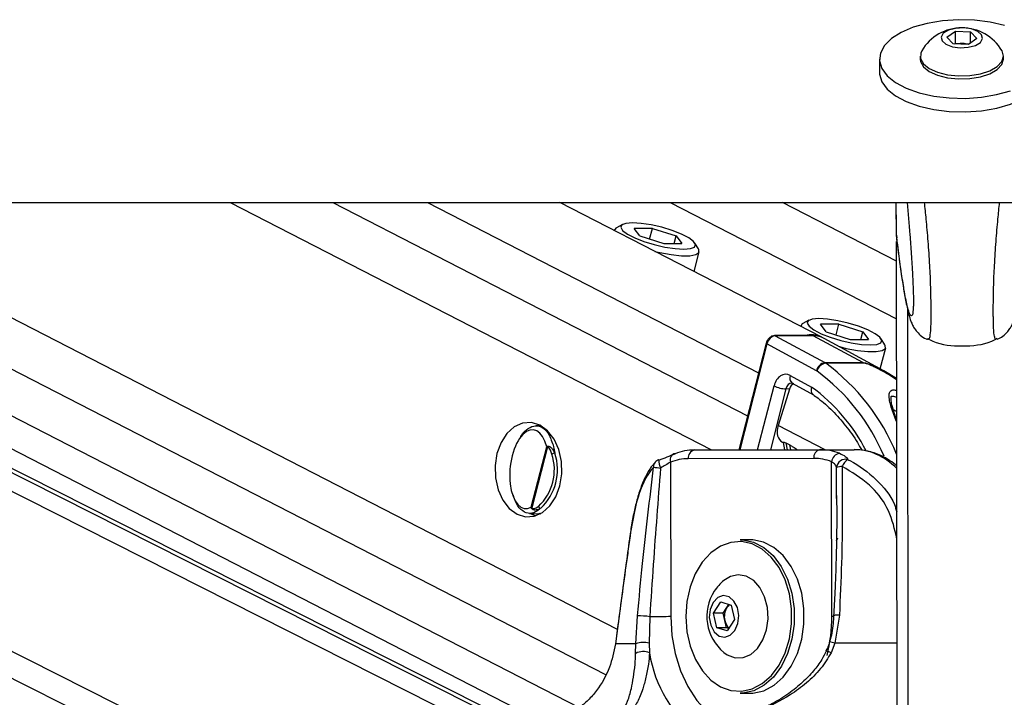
# Paper-space layout '2.5M DUO Surface Plate' of a CAD drawing. Header units: millimetres. Extents: x 20 to 18989, y 40 to 15016.
# Tile 49 of 109: x 9293 to 9518, y 6498 to 6653. Entities that reach past the tile are written whole.
import ezdxf

# ---------------------------------------------------------------- set-up
doc = ezdxf.new("R2010")
doc.units = ezdxf.units.MM
doc.layers.add('COMPONENT_GEOMETRY', color=7, linetype='Continuous')
doc.styles.add('SLDTEXTSTYLE1', font='TXT', dxfattribs={"width": 0.75})
doc.dimstyles.new('SLDDIMSTYLE0', dxfattribs={"dimtxt": 150, "dimasz": 6.604, "dimexe": 0, "dimexo": 0.0625, "dimgap": 37.5, "dimtad": 0, "dimtih": 1, "dimtoh": 1, "dimdec": 0, "dimlfac": 0.5, "dimrnd": 1e-09, "dimzin": 12, "dimdsep": 46, "dimtxsty": 'SLDTEXTSTYLE1', "dimsah": 1, "dimcen": 0.09, "dimadec": 0, "dimazin": 3, "dimtfac": 1, "dimtdec": 0, "dimtofl": 0, "dimtmove": 0, "dimatfit": 3, "dimfxl": 1, "dimfrac": 2, "dimtolj": 1, "dimtzin": 12, "dimarcsym": 0})

# ---------------------------------------------------------------- blocks, each defined once
blk = doc.blocks.new('_D_11')
at = {"layer": 'COMPONENT_GEOMETRY', "color": 7, "ltscale": 2}
for p, q in [((10095.94, 6611), (10095.94, 4483.81)), ((10095.94, 2118.49), (10095.94, 4245.68)), ((7098.83, 2118.49), (10102.29, 2118.49))]:
    blk.add_line(p, q, dxfattribs=at)
for points in [[(10095.94, 6611), (10094.93, 6604.4), (10096.96, 6604.4)], [(10095.94, 2118.49), (10096.96, 2125.1), (10094.93, 2125.1)]]:
    blk.add_solid(points, dxfattribs=at)
at = {"layer": 'COMPONENT_GEOMETRY', "color": 7, "ltscale": 2, "insert": (9874.28, 4439.04), "char_height": 150, "attachment_point": 1, "style": 'SLDTEXTSTYLE1'}
blk.add_mtext('2246', dxfattribs=at)

psp = doc.layouts.new('2.5M DUO Surface Plate')

# ---------------------------------------------------------------- linework, layer by layer
at = {"color": 7, "linetype": 'Continuous', "lineweight": 25, "ltscale": 2}
for p, q in [((9504.95, 6648.69), (9506.92, 6650.06)), ((9506.43, 6647.2), (9504.95, 6648.69)), ((9506.92, 6650.06), (9510.37, 6649.93)), ((9506.92, 6647.32), (9506.92, 6650.06)), ((9511.85, 6648.43), (9509.88, 6647.07)), ((9510.37, 6649.93), (9511.85, 6648.43)), ((9510.37, 6647.41), (9510.37, 6649.93)), ((9509.88, 6647.07), (9506.43, 6647.2)), ((9506.74, 6647.19), (9506.92, 6647.32)), ((9506.92, 6647.32), (9508.65, 6647.25)), ((9508.65, 6647.25), (9510.07, 6647.2)), ((9489.61, 6643.71), (9489.61, 6640.63)), ((9498.91, 6644.39), (9498.91, 6643.72)), ((9517.91, 6643.74), (9517.91, 6644.41)), ((6966.76, 6611), (9506.66, 6611)), ((9415.62, 6487.73), (9171.42, 6611)), ((9182.22, 6611), (9414.55, 6491.6)), ((9476.47, 6580.28), (9416.69, 6611)), ((9493.47, 6597.65), (9467.49, 6611)), ((9493.46, 6603.25), (9493.45, 6611)), ((9493.46, 6603.25), (9493.45, 6611)), ((9493.46, 6605.48), (9493.45, 6611)), ((9493.46, 6603.25), (9493.45, 6611)), ((9493.46, 6603.58), (9493.45, 6611)), ((9493.46, 6605.19), (9493.45, 6611)), ((9506.66, 6611), (12046.56, 6611)), ((9430.96, 6606), (9429.57, 6605.23)), ((9429.11, 6604.73), (9429.09, 6604.63)), ((9437.78, 6605.1), (9433.63, 6605.1)), ((9434.94, 6603.37), (9433.63, 6605.1)), ((9434.94, 6603.37), (9440.39, 6601.63)), ((9437.16, 6602.66), (9437.78, 6605.1)), ((9437.78, 6605.1), (9443.24, 6603.37)), ((9442.79, 6601.63), (9443.24, 6603.37)), ((9443.24, 6603.37), (9444.54, 6601.63)), ((9493.46, 6603.57), (9493.46, 6605.19)), ((9493.46, 6603.58), (9493.46, 6603.57)), ((9493.46, 6603.57), (9493.59, 6602.94)), ((9440.39, 6601.63), (9444.54, 6601.63)), ((9448.33, 6600.41), (9447.47, 6601.76)), ((9493.63, 6478.67), (9493.46, 6602.12)), ((9493.47, 6597.65), (9493.46, 6602.12)), ((9493.46, 6598.82), (9493.46, 6602.12)), ((9447.33, 6595.25), (9448.48, 6599.75)), ((9493.46, 6598.7), (9493.46, 6598.82)), ((9493.46, 6598.53), (9493.46, 6598.82)), ((9493.46, 6597.65), (9493.46, 6598.82)), ((9493.46, 6598.41), (9493.46, 6598.53)), ((9471.65, 6582.87), (9471.62, 6582.77)), ((9473.5, 6584.14), (9472.1, 6583.37)), ((9480.32, 6583.25), (9476.17, 6583.25)), ((9477.47, 6581.51), (9476.17, 6583.25)), ((9479.69, 6580.8), (9480.32, 6583.25)), ((9480.32, 6583.25), (9485.77, 6581.51)), ((9474.35, 6580.65), (9465.67, 6580.65)), ((9465.82, 6580.61), (9477.16, 6574.47)), ((9474.5, 6580.61), (9465.82, 6580.61)), ((9485.84, 6574.47), (9474.5, 6580.61)), ((9477.47, 6581.51), (9482.92, 6579.77)), ((9485.33, 6579.77), (9485.77, 6581.51)), ((9485.77, 6581.51), (9487.08, 6579.77)), ((9463.76, 6578.89), (9457.52, 6554.58)), ((9475.24, 6572.6), (9463.92, 6578.74)), ((9490.59, 6572.6), (9476.97, 6580.01)), ((9482.92, 6579.77), (9487.08, 6579.77)), ((9490.86, 6578.55), (9490.01, 6579.9)), ((9489.77, 6573.05), (9491.02, 6577.89)), ((9477.16, 6574.47), (9485.84, 6574.47)), ((9486.02, 6574.36), (9477.34, 6574.36)), ((9493.5, 6570.84), (9490.58, 6572.59)), ((9469.22, 6571.54), (9474.13, 6568.88)), ((9469.64, 6569.8), (9469.68, 6569.78)), ((9469.68, 6569.78), (9474.53, 6567.16)), ((9469.08, 6568.46), (9466.5, 6560.14)), ((9469.08, 6568.46), (9468.27, 6568.49)), ((9412.32, 6560.1), (9411.2, 6560.07)), ((9467.46, 6556.31), (9467.61, 6556.23)), ((9467.6, 6556.28), (9467.94, 6554.6)), ((9468.25, 6556.15), (9469.13, 6555.7)), ((9410.14, 6541.51), (9413.68, 6555.29)), ((9413.88, 6555.26), (9410.3, 6541.33)), ((9447.4, 6554.55), (9476.03, 6554.62)), ((9476.03, 6554.62), (9483.82, 6554.62)), ((9441.92, 6551.77), (9441.97, 6516.54)), ((9474.62, 6552.62), (9445.98, 6552.55)), ((9478.74, 6516.64), (9478.69, 6551.87)), ((9479.79, 6543.48), (9479.8, 6544.15)), ((9409.76, 6540.08), (9412.32, 6540.02)), ((9412.1, 6539.9), (9411.84, 6540.03)), ((9460.07, 6534.09), (9457.81, 6534.09)), ((9457.52, 6526.09), (9457.48, 6526.09)), ((9451.73, 6517.32), (9453.38, 6519.89)), ((9453.38, 6519.89), (9455.78, 6519.15)), ((9453.94, 6517.32), (9454.77, 6518.61)), ((9454.77, 6518.61), (9455.22, 6519.32)), ((9455.78, 6519.15), (9456.52, 6515.85)), ((9434.02, 6510.34), (9434.37, 6516.74)), ((9437.2, 6516.53), (9437.08, 6510.52)), ((9452.48, 6514.02), (9451.73, 6517.32)), ((9453.94, 6517.32), (9451.73, 6517.32)), ((9454.31, 6515.67), (9453.94, 6517.32)), ((9454.69, 6514.02), (9454.31, 6515.67)), ((9456.52, 6515.85), (9454.87, 6513.29)), ((9480.45, 6516.87), (9479.43, 6510.46)), ((9454.87, 6513.29), (9452.48, 6514.02)), ((9454.69, 6514.02), (9452.48, 6514.02)), ((9455.24, 6513.85), (9454.69, 6514.02)), ((9433.97, 6508.15), (9434.02, 6510.34)), ((9437.08, 6510.52), (9437.14, 6508.27)), ((9479.43, 6510.46), (9478.56, 6508.27)), ((9457.48, 6507.09), (9457.52, 6507.09)), ((9457.81, 6499.09), (9460.07, 6499.09))]:
    psp.add_line(p, q, dxfattribs=at)
at = {"color": 8, "linetype": 'Continuous', "lineweight": 25, "ltscale": 2}
for p, q in [((9408.38, 6443.53), (9076.6, 6611)), ((9411.36, 6448.17), (9088.78, 6611)), ((9419.49, 6480.52), (9160.99, 6611)), ((9418.83, 6485.15), (9169.51, 6611)), ((9196.94, 6611), (9421.1, 6495.81)), ((9217.54, 6611), (9427.06, 6503.33)), ((9240.37, 6611), (9429.78, 6513.66)), ((9341.46, 6611), (9451.29, 6554.56)), ((9364.84, 6611), (9459.51, 6562.35)), ((9386.45, 6611), (9462.03, 6572.16)), ((9441.82, 6611), (9493.48, 6584.45)), ((9493.46, 6603.25), (9493.45, 6611)), ((9493.46, 6603.25), (9493.45, 6611)), ((9493.46, 6603.25), (9493.45, 6611)), ((9493.67, 6445.05), (9493.46, 6602.12)), ((9493.47, 6597.65), (9493.46, 6602.12)), ((9493.46, 6598.82), (9493.46, 6602.12)), ((9493.46, 6598.55), (9493.46, 6598.53)), ((9493.46, 6597.65), (9493.46, 6598.53)), ((9496.25, 6440.24), (9496.05, 6586.52)), ((9463.92, 6578.74), (9457.71, 6554.58)), ((9461.8, 6554.59), (9465.55, 6569.17)), ((9468.27, 6568.49), (9464.7, 6554.59)), ((9493.51, 6563.32), (9492.79, 6563.68)), ((9477.24, 6554.62), (9466.5, 6560.14)), ((9468.25, 6556.15), (9468.57, 6554.6)), ((9469.35, 6554.61), (9469.13, 6555.7)), ((9479.8, 6544.15), (9479.82, 6550.54)), ((9493.42, 6535.12), (9493.55, 6535.14)), ((9493.55, 6534.2), (9493.42, 6535.12))]:
    psp.add_line(p, q, dxfattribs=at)
at = {"color": 7, "linetype": 'Continuous', "lineweight": 25, "ltscale": 2, "flags": 128}
for points in [[(9518.17, 6651.41), (9514.85, 6652.17), (9511.28, 6652.61), (9507.6, 6652.7), (9503.95, 6652.45), (9500.47, 6651.86), (9497.3, 6650.96), (9494.55, 6649.79), (9492.34, 6648.38), (9490.74, 6646.79), (9489.83, 6645.08), (9489.62, 6643.33), (9490.14, 6641.58)], [(9508.02, 6646.3), (9509.86, 6646.41), (9511.48, 6646.84), (9512.63, 6647.53), (9513.13, 6648.39), (9512.92, 6649.26), (9512.02, 6650.04), (9510.57, 6650.58), (9508.78, 6650.83), (9506.94, 6650.72), (9505.32, 6650.29), (9504.17, 6649.59), (9503.67, 6648.74), (9503.88, 6647.86), (9504.78, 6647.09), (9506.23, 6646.54), (9508.02, 6646.3)], [(9498.91, 6643.72), (9498.98, 6643.16), (9499.65, 6641.97), (9500.96, 6640.91), (9502.83, 6640.05), (9505.11, 6639.47), (9507.64, 6639.21)], [(9499.26, 6645.62), (9499.01, 6645.06), (9498.98, 6643.83), (9499.65, 6642.64), (9500.96, 6641.57), (9502.83, 6640.72), (9505.11, 6640.14), (9507.64, 6639.88)], [(9507.64, 6639.88), (9510.22, 6639.95), (9512.67, 6640.35), (9514.8, 6641.05), (9516.46, 6642), (9517.52, 6643.13), (9517.9, 6644.35), (9517.59, 6645.58), (9517.54, 6645.65)], [(9507.64, 6639.21), (9510.22, 6639.28), (9512.67, 6639.68), (9514.8, 6640.38), (9516.46, 6641.33), (9517.52, 6642.46), (9517.91, 6643.68), (9517.91, 6643.74)], [(9490.14, 6641.58), (9491.36, 6639.93), (9493.24, 6638.41), (9495.7, 6637.1), (9498.64, 6636.05), (9501.97, 6635.29), (9505.53, 6634.86), (9509.21, 6634.76), (9512.86, 6635.02), (9516.34, 6635.6), (9519.51, 6636.5)], [(9489.61, 6640.63), (9489.63, 6640.25), (9490.15, 6638.51)], [(9490.15, 6638.51), (9491.37, 6636.85), (9493.24, 6635.34), (9495.7, 6634.03), (9498.65, 6632.98), (9501.97, 6632.22), (9505.54, 6631.78), (9509.22, 6631.69), (9512.87, 6631.94), (9516.35, 6632.53), (9519.52, 6633.43), (9522.26, 6634.6), (9524.48, 6636.01), (9526.07, 6637.6), (9526.99, 6639.3), (9527.21, 6640.68)], [(9433.24, 6606.37), (9431.72, 6606.25), (9430.8, 6605.9), (9430.56, 6605.34), (9431, 6604.62), (9432.1, 6603.8), (9433.76, 6602.94), (9435.86, 6602.12), (9438.22, 6601.4), (9440.64, 6600.84), (9442.95, 6600.48), (9444.94, 6600.36), (9446.45, 6600.48), (9447.37, 6600.84), (9447.62, 6601.4), (9447.18, 6602.12), (9446.08, 6602.94), (9444.41, 6603.8), (9442.32, 6604.62), (9439.96, 6605.34), (9437.53, 6605.9), (9435.23, 6606.25), (9433.24, 6606.37)], [(9429.57, 6605.23), (9429.45, 6605.16), (9429.1, 6604.62)], [(9438.37, 6599.86), (9439.49, 6599.59), (9442.08, 6599.11), (9444.42, 6598.86), (9446.34, 6598.86), (9447.71, 6599.11), (9448.42, 6599.59), (9448.41, 6600.27), (9448.33, 6600.41)], [(9472.1, 6583.37), (9471.98, 6583.3), (9471.63, 6582.77)], [(9475.77, 6584.51), (9474.26, 6584.39), (9473.34, 6584.04), (9473.09, 6583.48), (9473.53, 6582.76), (9474.63, 6581.94), (9476.29, 6581.08), (9478.39, 6580.26), (9480.75, 6579.54), (9483.18, 6578.98), (9485.48, 6578.63), (9487.47, 6578.5), (9488.99, 6578.63), (9489.91, 6578.98), (9490.15, 6579.54), (9489.71, 6580.26), (9488.61, 6581.08), (9486.95, 6581.94), (9484.85, 6582.76), (9482.49, 6583.48), (9480.07, 6584.04), (9477.76, 6584.39), (9475.77, 6584.51)], [(9474.35, 6580.65), (9474.42, 6580.64), (9474.5, 6580.61)], [(9480.45, 6578.12), (9482.02, 6577.73), (9484.61, 6577.25), (9486.95, 6577), (9488.88, 6577), (9490.24, 6577.25), (9490.95, 6577.73), (9490.94, 6578.41), (9490.86, 6578.55)], [(9406.9, 6539.91), (9408.84, 6539.3), (9410.83, 6539.42), (9412.74, 6540.27), (9414.42, 6541.79), (9415.76, 6543.87), (9416.68, 6546.37), (9417.11, 6549.12), (9417.02, 6551.94), (9416.42, 6554.63), (9415.35, 6557), (9413.88, 6558.91), (9412.11, 6560.21), (9410.17, 6560.82), (9408.17, 6560.69), (9406.27, 6559.84), (9404.59, 6558.33), (9403.25, 6556.25), (9402.33, 6553.75), (9401.9, 6550.99), (9401.98, 6548.18), (9402.59, 6545.49), (9403.66, 6543.11), (9405.13, 6541.21), (9406.9, 6539.91)], [(9442.96, 6553.7), (9442.69, 6553.66), (9442.45, 6553.55), (9442.24, 6553.38), (9442.07, 6553.14), (9441.95, 6552.84), (9441.88, 6552.51), (9441.87, 6552.15), (9441.92, 6551.77)], [(9439.31, 6552.24), (9439.22, 6552.3), (9439.2, 6552.3)], [(9409.98, 6540.08), (9410.29, 6539.91), (9411.2, 6539.53)], [(9432.66, 6535.01), (9432.66, 6534.99), (9432.69, 6534.96)], [(9445.43, 6516.55), (9445.68, 6513.11), (9446.42, 6509.81), (9447.61, 6506.79), (9449.21, 6504.17), (9451.15, 6502.06), (9453.34, 6500.54), (9455.71, 6499.68), (9458.16, 6499.51), (9460.58, 6500.04), (9462.87, 6501.25), (9464.94, 6503.08), (9466.71, 6505.47), (9468.11, 6508.32), (9469.07, 6511.5), (9469.55, 6514.89), (9469.55, 6518.35), (9469.05, 6521.74), (9468.08, 6524.91), (9466.68, 6527.75), (9464.91, 6530.13), (9462.83, 6531.95), (9460.53, 6533.15), (9458.11, 6533.67), (9455.67, 6533.48), (9453.3, 6532.61), (9451.11, 6531.08), (9449.18, 6528.96), (9447.58, 6526.33), (9446.4, 6523.3), (9445.67, 6520), (9445.43, 6516.55)], [(9457.81, 6534.09), (9458.41, 6534.07), (9460.88, 6533.54), (9463.23, 6532.31), (9465.36, 6530.45), (9467.18, 6528.01), (9468.61, 6525.11), (9469.6, 6521.86), (9470.11, 6518.39), (9470.12, 6514.85), (9469.62, 6511.38), (9468.64, 6508.12), (9467.21, 6505.21), (9465.4, 6502.77), (9463.28, 6500.89), (9460.93, 6499.65), (9458.46, 6499.11), (9457.81, 6499.09)], [(9460.07, 6499.09), (9460.72, 6499.11), (9463.19, 6499.65), (9465.54, 6500.89), (9467.66, 6502.77), (9469.47, 6505.21), (9470.9, 6508.12), (9471.88, 6511.38), (9472.38, 6514.85), (9472.38, 6518.39), (9471.87, 6521.86), (9470.88, 6525.11), (9469.44, 6528.01), (9467.62, 6530.45), (9465.5, 6532.31), (9463.15, 6533.54), (9460.67, 6534.07), (9460.07, 6534.09)], [(9454.11, 6508.37), (9454.88, 6507.83), (9456.65, 6507.16), (9458.48, 6507.19), (9460.24, 6507.92), (9461.79, 6509.3), (9463.02, 6511.21), (9463.84, 6513.52), (9464.19, 6516.06), (9464.04, 6518.64), (9463.4, 6521.07), (9462.33, 6523.16), (9460.9, 6524.77), (9459.21, 6525.77), (9457.39, 6526.09), (9455.58, 6525.7), (9454.11, 6524.8)], [(9451.64, 6519.78), (9450.97, 6518.2), (9450.77, 6516.36), (9451.09, 6514.56), (9451.87, 6513.07), (9452.99, 6512.12), (9454.29, 6511.84), (9455.56, 6512.29), (9456.61, 6513.39), (9457.29, 6514.98), (9457.48, 6516.81), (9457.17, 6518.61), (9456.39, 6520.1), (9455.27, 6521.06), (9453.97, 6521.33), (9452.7, 6520.88), (9451.64, 6519.78)], [(9441.97, 6516.54), (9441.47, 6516.54), (9440.92, 6516.53), (9440.32, 6516.53), (9439.69, 6516.53), (9439.05, 6516.53), (9438.41, 6516.53), (9437.78, 6516.53), (9437.2, 6516.53)], [(9429.34, 6510.35), (9429.34, 6510.34), (9429.35, 6510.31)], [(9434.02, 6510.34), (9433.21, 6510.33), (9432.48, 6510.33), (9431.8, 6510.32), (9431.18, 6510.32), (9430.63, 6510.32), (9430.14, 6510.31), (9429.72, 6510.31), (9429.35, 6510.31)]]:
    psp.add_lwpolyline(points, dxfattribs=at)
at = {"color": 8, "linetype": 'Continuous', "lineweight": 25, "ltscale": 2, "flags": 128}
for points in [[(9465.67, 6580.65), (9465.74, 6580.64), (9465.82, 6580.61)], [(9463.76, 6578.89), (9463.76, 6578.88), (9463.77, 6578.85), (9463.8, 6578.82), (9463.85, 6578.78), (9463.92, 6578.74)], [(9441.97, 6516.54), (9442.22, 6512.26), (9442.97, 6508.1), (9444.2, 6504.17), (9445.86, 6500.58), (9447.92, 6497.42), (9450.32, 6494.79), (9453, 6492.76), (9454.67, 6491.86)], [(9478.74, 6516.64), (9479.15, 6516.64), (9479.25, 6516.64)], [(9493.58, 6510.48), (9492.54, 6510.48), (9490.31, 6510.48), (9488.1, 6510.47), (9485.9, 6510.47), (9483.72, 6510.47), (9481.56, 6510.46), (9479.43, 6510.46)]]:
    psp.add_lwpolyline(points, dxfattribs=at)
at = {"color": 7, "linetype": 'Continuous', "lineweight": 25, "ltscale": 4}
for centre, radius, start, end in [((9508.41, 6640.21), 10.63, 30.7866, 149.3674), ((9508.41, 6641.2), 6.05, 87.7177, 99.8625), ((9508.47, 6641.7), 5.56, 75.2921, 88.1651), ((9474.05, 6575.4), 5.45, 63.5946, 105.2676), ((9474.57, 6575.54), 5.08, 61.6761, 90.688), ((9477.55, 6572.14), 2.36, 99.6377, 168.7656), ((9477.73, 6571.86), 2.53, 98.9025, 163.8492), ((9476.27, 6572.83), 1.87, 55.1404, 61.4941), ((9484.95, 6572.83), 1.87, 55.1404, 61.4941), ((9474.92, 6572.03), 0.657, 55.2699, 61.3014), ((9468.57, 6575.45), 6.97, 244.2939, 267.5018), ((9404.13, 6550.05), 12, 312.8827, 18.297), ((9414.55, 6555.32), 0.672, 172.4663, 184.793), ((9415.6, 6552.24), 1.58, 92.8114, 118.4443), ((9447.46, 6542.17), 12.38, 90.2952, 111.316), ((9447.75, 6552.8), 1.78, 101.4259, 188.1478), ((9476.39, 6552.88), 1.78, 101.4209, 188.1463), ((9476.04, 6542.27), 12.36, 68.9755, 90.0185), ((9480.86, 6551.65), 2.18, 100.3502, 174.2779), ((9404.02, 6550.05), 11.4, 312.8844, 18.2951), ((9439.91, 6550.43), 2, 110.8418, 137.3378), ((9446.04, 6541.2), 11.35, 90.2976, 111.3124), ((9474.62, 6541.29), 11.33, 68.9781, 90.0159), ((9481.88, 6550.36), 2.07, 75.2877, 174.8841), ((9483.89, 6549.77), 2.98, 119.967, 160.566), ((9446.13, 6604.03), 53.99, 261.4013, 263.0933), ((9481.03, 6547.4), 3.36, 89.0693, 110.9959), ((9410.7, 6541.02), 0.507, 142.7738, 155.9317), ((9412.4, 6541.9), 0.652, 197.9534, 260.5175), ((9460.85, 6516.59), 10.63, 129.3893, 147.2359), ((9460.85, 6516.59), 10.63, 147.2359, 230.6107), ((9458.15, 6516.58), 3.95, 149.1542, 193.3073), ((9456.78, 6517.34), 2.38, 125.9594, 147.9651), ((9434.02, 6493.32), 23.42, 82.2077, 89.1542), ((9457.24, 6516.23), 2.98, 190.7233, 229.5138), ((9435.86, 6505.28), 5.38, 76.8388, 110.0529), ((9435.68, 6504.97), 3.61, 66.0469, 118.2264)]:
    psp.add_arc(centre, radius, start, end, dxfattribs=at)
at = {"color": 8, "linetype": 'Continuous', "lineweight": 25, "ltscale": 4}
for centre, radius, start, end in [((9448.11, 6534.87), 49.13, 22.4256, 53.5013), ((9447.59, 6534.89), 46.77, 22.9261, 53.6722), ((9470.62, 6570.97), 1.51, 157.6909, 231.6966), ((9449.5, 6535.19), 41.74, 27.3838, 53.8432), ((9439.58, 6550.77), 1.52, 138.8987, 184.6495), ((9443.45, 6552.32), 4.25, 180.189, 206.2425), ((9479, 6534.74), 1.13, 311.4292, 347.0791), ((9443.19, 6516.5), 35.55, 345.6654, 0.214), ((9480.04, 6514.12), 2.78, 81.5932, 108.6322), ((9475.05, 6495.29), 15.79, 73.9096, 78.4243), ((9465.68, 6512.63), 28.87, 188.6944, 233.3093), ((9476.62, 6504.66), 4.1, 61.8396, 78.0844)]:
    psp.add_arc(centre, radius, start, end, dxfattribs=at)
at = {"color": 7, "linetype": 'Continuous', "lineweight": 25, "ltscale": 4}
for centre, major_axis, ratio, start_param, end_param in [((9465.33, 6578.74), (0.93, 1.77), 0.663275, 0.333452, 1.904248), ((9468.21, 6567.81), (0, 4), 0.706963, 5.916984, 7.504924), ((9470.41, 6567.78), (0.19, 1.99), 0.721843, 0.368313, 1.291597), ((9409.67, 6550.18), (0.94, 8.98), 0.482038, 5.366836, 9.745045), ((9469.3, 6559.86), (1.86, 3.54), 0.676908, 1.835365, 3.146859)]:
    psp.add_ellipse(centre, major_axis=major_axis, ratio=ratio, start_param=start_param, end_param=end_param, dxfattribs=at)
at = {"color": 8, "linetype": 'Continuous', "lineweight": 25, "ltscale": 4}
for centre, major_axis, ratio, start_param, end_param in [((9469.62, 6567.81), (-0.07, 2), 0.713577, 6.236535, 7.480923), ((9483.92, 6530.63), (-0.12, 24), 0.707102, 5.673655, 6.28145)]:
    psp.add_ellipse(centre, major_axis=major_axis, ratio=ratio, start_param=start_param, end_param=end_param, dxfattribs=at)
at = {"color": 7, "linetype": 'Continuous', "lineweight": 25, "ltscale": 2}
for points, knots in [([(9495.95, 6611), (9496.16, 6608.6), (9496.47, 6604.93), (9496.86, 6599.31), (9497.12, 6595.07), (9497.28, 6591.63), (9497.34, 6589.47), (9497.35, 6588.43), (9497.34, 6587.64), (9497.32, 6586.94), (9497.28, 6586.66), (9497.26, 6586.53)], [0, 0, 0, 0, 0.332324, 0.509565, 0.68603, 0.803095, 0.857829, 0.894413, 0.909773, 0.95576, 1, 1, 1, 1]), ([(9493.5, 6602.92), (9493.56, 6602.39), (9493.85, 6600.04), (9494.34, 6596.37), (9494.96, 6592.14), (9495.58, 6588.56), (9496.11, 6586.08), (9496.56, 6584.52), (9496.91, 6583.55), (9497.3, 6582.7), (9497.91, 6581.73), (9498.87, 6580.74), (9499.81, 6580.02), (9500.46, 6579.83), (9500.56, 6579.8)], [0, 0, 0, 0, 0.053766, 0.236834, 0.405884, 0.563776, 0.731654, 0.816315, 0.864448, 0.903481, 0.933264, 0.962957, 0.993923, 1, 1, 1, 1]), ([(9516.44, 6579.85), (9516.69, 6579.94), (9517.4, 6580.2), (9518.32, 6580.95), (9519.12, 6581.84), (9519.65, 6582.68), (9520.02, 6583.46), (9520.33, 6584.3), (9520.71, 6585.55), (9521.21, 6587.68), (9521.79, 6590.92), (9522.28, 6594.12), (9522.56, 6596.24), (9522.65, 6596.88)], [0, 0, 0, 0, 0.018922, 0.053999, 0.087739, 0.123238, 0.164688, 0.220219, 0.30479, 0.475231, 0.697796, 0.909481, 1, 1, 1, 1]), ([(9465.67, 6580.65), (9465.48, 6580.63), (9465.09, 6580.58), (9464.54, 6580.22), (9464.08, 6579.68), (9463.85, 6579.19), (9463.77, 6578.92), (9463.76, 6578.89)], [0, 0, 0, 0, 0.22426, 0.453687, 0.708767, 0.960289, 1, 1, 1, 1]), ([(9500.52, 6579.99), (9500.93, 6579.77), (9503.36, 6578.48), (9508.49, 6578.15), (9513.63, 6578.5), (9516.05, 6579.79), (9516.46, 6580.01)], [0, 0, 0, 0, 0.084586, 0.500007, 0.915398, 1, 1, 1, 1]), ([(9474.13, 6568.88), (9474.12, 6568.87), (9474.08, 6568.75), (9474.01, 6568.42), (9474.01, 6567.92), (9474.16, 6567.46), (9474.37, 6567.29), (9474.46, 6567.22)], [0, 0, 0, 0, 0.017915, 0.177582, 0.468937, 0.75997, 1, 1, 1, 1]), ([(9474.44, 6567.19), (9474.83, 6566.92), (9476.36, 6565.84), (9478.9, 6563.56), (9481.9, 6560.16), (9484.14, 6557.11), (9485.24, 6555.07), (9485.56, 6554.48)], [0, 0, 0, 0, 0.092566, 0.359484, 0.625815, 0.891526, 1, 1, 1, 1]), ([(9493.54, 6561.47), (9493.37, 6561.91), (9492.9, 6563.15), (9492.47, 6564.68), (9492.19, 6565.99), (9492.3, 6566.82), (9492.24, 6566.77), (9492.46, 6566.84), (9492.81, 6566.82), (9493.17, 6566.74), (9493.42, 6566.65), (9493.51, 6566.62)], [0, 0, 0, 0, 0.14548, 0.403134, 0.575807, 0.711975, 0.848999, 0.893192, 0.93389, 0.977461, 1, 1, 1, 1]), ([(9407.68, 6557.4), (9407.75, 6557.55), (9408.25, 6558.53), (9409.47, 6559.58), (9411.17, 6560.28), (9412.84, 6559.72), (9414.1, 6558.5), (9414.55, 6557.17), (9414.69, 6556.76)], [0, 0, 0, 0, 0.0376439, 0.2413233, 0.4524904, 0.6722747, 0.8983069, 1, 1, 1, 1]), ([(9467.62, 6556.28), (9467.62, 6556.3), (9467.62, 6556.36), (9467.85, 6556.33), (9468.09, 6556.23), (9468.24, 6556.16), (9468.25, 6556.15)], [0, 0, 0, 0, 0.285539, 0.624496, 0.950453, 1, 1, 1, 1]), ([(9413.68, 6555.29), (9413.68, 6555.29), (9413.74, 6555.33), (9413.81, 6555.37), (9413.88, 6555.41)], [0, 0, 0, 0, 0.028903, 1, 1, 1, 1]), ([(9413.88, 6555.26), (9413.81, 6555.27), (9413.74, 6555.28), (9413.68, 6555.29), (9413.68, 6555.29)], [0, 0, 0, 0, 0.971219, 1, 1, 1, 1]), ([(9413.88, 6555.41), (9413.92, 6555.42), (9414.04, 6555.45), (9414.26, 6555.39), (9414.6, 6555.19), (9415.08, 6554.7), (9415.36, 6554.15), (9415.52, 6553.82)], [0, 0, 0, 0, 0.060695, 0.184567, 0.29405, 0.574688, 1, 1, 1, 1]), ([(9414.85, 6553.63), (9414.75, 6553.93), (9414.58, 6554.43), (9414.3, 6554.92), (9414.1, 6555.15), (9413.98, 6555.26), (9413.9, 6555.26), (9413.88, 6555.26)], [0, 0, 0, 0, 0.455664, 0.7450639, 0.8506821, 0.957127, 1, 1, 1, 1]), ([(9439.31, 6552.24), (9439.93, 6552.49), (9441.28, 6553.04), (9442.37, 6553.47), (9442.96, 6553.7)], [0, 0, 0, 0, 0.461835, 1, 1, 1, 1]), ([(9469.13, 6555.7), (9469.37, 6555.56), (9469.9, 6555.25), (9470.52, 6554.84), (9470.86, 6554.61)], [0, 0, 0, 0, 0.455331, 1, 1, 1, 1]), ([(9480.47, 6553.8), (9480.97, 6553.57), (9481.9, 6553.14), (9482.24, 6552.61), (9482.41, 6552.36)], [0, 0, 0, 0, 0.538136, 1, 1, 1, 1]), ([(9493.53, 6550.89), (9493.03, 6551.32), (9491.68, 6552.46), (9489.19, 6553.68), (9486.41, 6554.51), (9484.6, 6554.59), (9483.82, 6554.62)], [0, 0, 0, 0, 0.1782592, 0.4802346, 0.7754972, 1, 1, 1, 1]), ([(9438.47, 6551.74), (9438.29, 6551.56), (9437.52, 6550.83), (9436.45, 6549.02), (9435.22, 6546.34), (9434.26, 6543.3), (9433.49, 6540.04), (9432.98, 6537.29), (9432.75, 6535.54), (9432.68, 6535)], [0, 0, 0, 0, 0.055243, 0.2323838, 0.4189896, 0.6028476, 0.7602054, 0.9259558, 1, 1, 1, 1]), ([(9441.92, 6551.77), (9441.55, 6551.56), (9440.86, 6551.15), (9440.03, 6550.66), (9439.64, 6550.44)], [0, 0, 0, 0, 0.530552, 1, 1, 1, 1]), ([(9479.82, 6550.54), (9479.74, 6550.77), (9479.56, 6551.25), (9478.99, 6551.66), (9478.69, 6551.87)], [0, 0, 0, 0, 0.469387, 1, 1, 1, 1]), ([(9438.06, 6550.65), (9437.99, 6550.58), (9437.01, 6549.51), (9435.44, 6546.81), (9433.75, 6541.46), (9433.04, 6537.12), (9432.69, 6534.96)], [0, 0, 0, 0, 0.025048, 0.371522, 0.686339, 1, 1, 1, 1]), ([(9434.37, 6516.74), (9434.76, 6520.72), (9435.86, 6532.03), (9437.19, 6543.33), (9438.06, 6550.65)], [0, 0, 0, 0, 0.351722, 1, 1, 1, 1]), ([(9439.64, 6550.44), (9439.07, 6543.11), (9438.19, 6531.81), (9437.45, 6520.51), (9437.2, 6516.53)], [0, 0, 0, 0, 0.648203, 1, 1, 1, 1]), ([(9481.08, 6550.77), (9481.12, 6543.44), (9481.17, 6532.15), (9480.64, 6520.84), (9480.45, 6516.87)], [0, 0, 0, 0, 0.648276, 1, 1, 1, 1]), ([(9493.42, 6535.12), (9492.86, 6537.28), (9491.73, 6541.6), (9487.23, 6547.18), (9483.24, 6549.51), (9481.08, 6550.77)], [0, 0, 0, 0, 0.313753, 0.628658, 1, 1, 1, 1]), ([(9412.29, 6541.26), (9411.91, 6540.94), (9410.97, 6540.16), (9409.38, 6539.93), (9407.76, 6540.8), (9406.58, 6542.32), (9406.22, 6543.77), (9406.1, 6544.21)], [0, 0, 0, 0, 0.163174, 0.397297, 0.640664, 0.889327, 1, 1, 1, 1]), ([(9479.82, 6544.15), (9479.84, 6541.79), (9479.88, 6534.49), (9479.59, 6525.35), (9479.23, 6518.57), (9479.13, 6516.75)], [0, 0, 0, 0, 0.2588291, 0.8005428, 1, 1, 1, 1]), ([(9410.24, 6541.23), (9410.2, 6541.32), (9410.16, 6541.42), (9410.14, 6541.51), (9410.14, 6541.51)], [0, 0, 0, 0, 0.971161, 1, 1, 1, 1]), ([(9410.14, 6541.51), (9410.14, 6541.51), (9410.18, 6541.45), (9410.24, 6541.39), (9410.3, 6541.33)], [0, 0, 0, 0, 0.028734, 1, 1, 1, 1]), ([(9412.29, 6541.26), (9412.25, 6541.23), (9411.99, 6541.07), (9411.57, 6540.9), (9411.08, 6540.84), (9410.75, 6540.86), (9410.51, 6540.95), (9410.33, 6541.07), (9410.26, 6541.18), (9410.24, 6541.23)], [0, 0, 0, 0, 0.0701061, 0.3951464, 0.587137, 0.7310895, 0.8416898, 0.9363462, 1, 1, 1, 1]), ([(9410.3, 6541.33), (9410.32, 6541.31), (9410.37, 6541.25), (9410.56, 6541.2), (9411.02, 6541.24), (9411.46, 6541.46), (9411.75, 6541.67), (9411.78, 6541.7)], [0, 0, 0, 0, 0.045335, 0.125623, 0.375641, 0.924046, 1, 1, 1, 1]), ([(9432.66, 6535.01), (9432.38, 6532.96), (9431.24, 6524.74), (9430.16, 6516.51), (9429.34, 6510.35)], [0, 0, 0, 0, 0.250101, 1, 1, 1, 1]), ([(9432.69, 6534.96), (9432.51, 6533.65), (9431.6, 6527.11), (9430.49, 6518.89), (9429.58, 6511.98), (9429.35, 6510.31)], [0, 0, 0, 0, 0.1591895, 0.7959462, 1, 1, 1, 1]), ([(9479.14, 6516.75), (9479.11, 6516.33), (9479.02, 6514.5), (9478.74, 6512.47), (9478.24, 6510.95), (9478.19, 6510.77)], [0, 0, 0, 0, 0.211714, 0.906109, 1, 1, 1, 1]), ([(9429.35, 6510.31), (9428.99, 6508.5), (9428.19, 6504.62), (9425.66, 6500.31), (9423.17, 6497.44), (9421.79, 6496.32), (9421.11, 6495.77)], [0, 0, 0, 0, 0.301538, 0.649276, 0.826767, 1, 1, 1, 1]), ([(9478.2, 6510.76), (9478.13, 6510.49), (9477.96, 6509.76), (9477.61, 6509.11), (9477.39, 6508.7)], [0, 0, 0, 0, 0.379571, 1, 1, 1, 1]), ([(9431.03, 6495.05), (9431.42, 6495.75), (9432.21, 6497.18), (9432.94, 6499.8), (9433.48, 6502.65), (9433.83, 6505.32), (9433.93, 6507.31), (9433.97, 6508.15)], [0, 0, 0, 0, 0.245374, 0.495299, 0.678098, 0.864612, 1, 1, 1, 1]), ([(9437.14, 6508.27), (9437.06, 6507.4), (9436.87, 6505.38), (9436.33, 6502.61), (9435.51, 6499.69), (9434.43, 6496.95), (9433.37, 6495.49), (9432.83, 6494.75)], [0, 0, 0, 0, 0.1352441, 0.3167289, 0.5028987, 0.7488866, 1, 1, 1, 1]), ([(9477.42, 6508.69), (9477.11, 6508.04), (9476.34, 6506.4), (9474.51, 6504), (9471.99, 6501.39), (9468.83, 6498.9), (9465.49, 6496.77), (9463.15, 6495.72), (9462.14, 6495.26)], [0, 0, 0, 0, 0.102178, 0.255592, 0.427604, 0.620659, 0.83455, 1, 1, 1, 1]), ([(9478.56, 6508.27), (9477.81, 6507.03), (9476.26, 6504.49), (9472.98, 6501.35), (9468.46, 6497.96), (9464.77, 6496.22), (9462.46, 6495.13)], [0, 0, 0, 0, 0.202403, 0.41594, 0.635026, 1, 1, 1, 1])]:
    psp.add_open_spline(points, degree=3, knots=knots, dxfattribs=at)
at = {"color": 8, "linetype": 'Continuous', "lineweight": 25, "ltscale": 2}
for points, knots in [([(9500.62, 6580), (9500.72, 6579.89), (9500.92, 6579.67), (9501.18, 6580.41), (9501.33, 6581.81), (9501.38, 6583.83), (9501.39, 6585.83), (9501.38, 6588.32), (9501.3, 6592.25), (9501.09, 6597.04), (9500.72, 6602.22), (9500.31, 6607.03), (9500.02, 6609.76), (9499.88, 6611)], [0, 0, 0, 0, 0.091512, 0.18181, 0.291048, 0.35486, 0.3826, 0.448834, 0.518839, 0.626553, 0.757722, 0.889408, 1, 1, 1, 1]), ([(9516.36, 6580.02), (9516.26, 6579.91), (9516.06, 6579.69), (9515.81, 6580.43), (9515.65, 6581.83), (9515.59, 6583.85), (9515.58, 6585.85), (9515.58, 6588.33), (9515.65, 6592.27), (9515.85, 6597.04), (9516.21, 6602.21), (9516.6, 6607), (9516.88, 6609.76), (9517.01, 6611)], [0, 0, 0, 0, 0.092106, 0.182555, 0.29198, 0.355899, 0.383687, 0.450031, 0.520155, 0.628048, 0.757853, 0.891296, 1, 1, 1, 1]), ([(9497.26, 6586.53), (9497.24, 6586.25), (9497.17, 6585.51), (9496.92, 6585.02), (9496.54, 6585.32), (9495.96, 6587.21), (9495.21, 6590.92), (9494.35, 6596.47), (9493.73, 6601.43), (9493.46, 6603.58)], [0, 0, 0, 0, 0.032681, 0.085878, 0.221639, 0.35293, 0.538339, 0.799814, 1, 1, 1, 1]), ([(9485.84, 6574.47), (9485.9, 6574.47), (9486.06, 6574.46), (9486.4, 6574.4), (9486.99, 6574.24), (9487.8, 6573.94), (9488.91, 6573.46), (9489.85, 6573.01), (9490.43, 6572.68), (9490.58, 6572.59)], [0, 0, 0, 0, 0.046998, 0.124099, 0.213475, 0.411571, 0.611405, 0.903778, 1, 1, 1, 1]), ([(9493.5, 6570.52), (9492.89, 6570.93), (9491.69, 6571.74), (9490.02, 6572.69), (9488.69, 6573.37), (9487.69, 6573.84), (9486.98, 6574.13), (9486.46, 6574.29), (9486.18, 6574.35), (9486.06, 6574.36), (9486.02, 6574.36)], [0, 0, 0, 0, 0.26767, 0.518028, 0.684837, 0.796168, 0.901189, 0.944879, 0.979722, 1, 1, 1, 1]), ([(9493.52, 6561.02), (9493.29, 6561.57), (9492.52, 6563.39), (9491.96, 6565.36), (9491.73, 6567.06), (9491.92, 6567.85), (9492.36, 6568.21), (9492.88, 6568.3), (9493.31, 6568.22), (9493.51, 6568.18)], [0, 0, 0, 0, 0.1541022, 0.5097387, 0.6904817, 0.8154307, 0.8887387, 0.9502603, 1, 1, 1, 1]), ([(9414.69, 6556.76), (9414.9, 6556.3), (9415.28, 6555.46), (9415.45, 6554.33), (9415.52, 6553.82)], [0, 0, 0, 0, 0.540433, 1, 1, 1, 1]), ([(9482.41, 6552.36), (9482.56, 6552.28), (9484.88, 6551.12), (9488.8, 6548.12), (9492.54, 6543.86), (9493.38, 6541), (9493.54, 6540.42)], [0, 0, 0, 0, 0.032402, 0.482522, 0.89616, 1, 1, 1, 1])]:
    psp.add_open_spline(points, degree=3, knots=knots, dxfattribs=at)

# ---------------------------------------------------------------- dimensions: what is measured, and where the dimension line sits
at = {"layer": 'COMPONENT_GEOMETRY', "color": 7, "ltscale": 2}
dim = psp.add_linear_dim(base=(10095.94, 6611), p1=(7096.29, 2118.49), p2=(12075.31, 6611), angle=90, dimstyle='SLDDIMSTYLE0', dxfattribs=at)
dim.commit()
dim.dimension.update_dxf_attribs({"geometry": '_D_11', "text_midpoint": (10095.94, 4364.75), "dimtype": 160})

doc.saveas('drawing.dxf')
